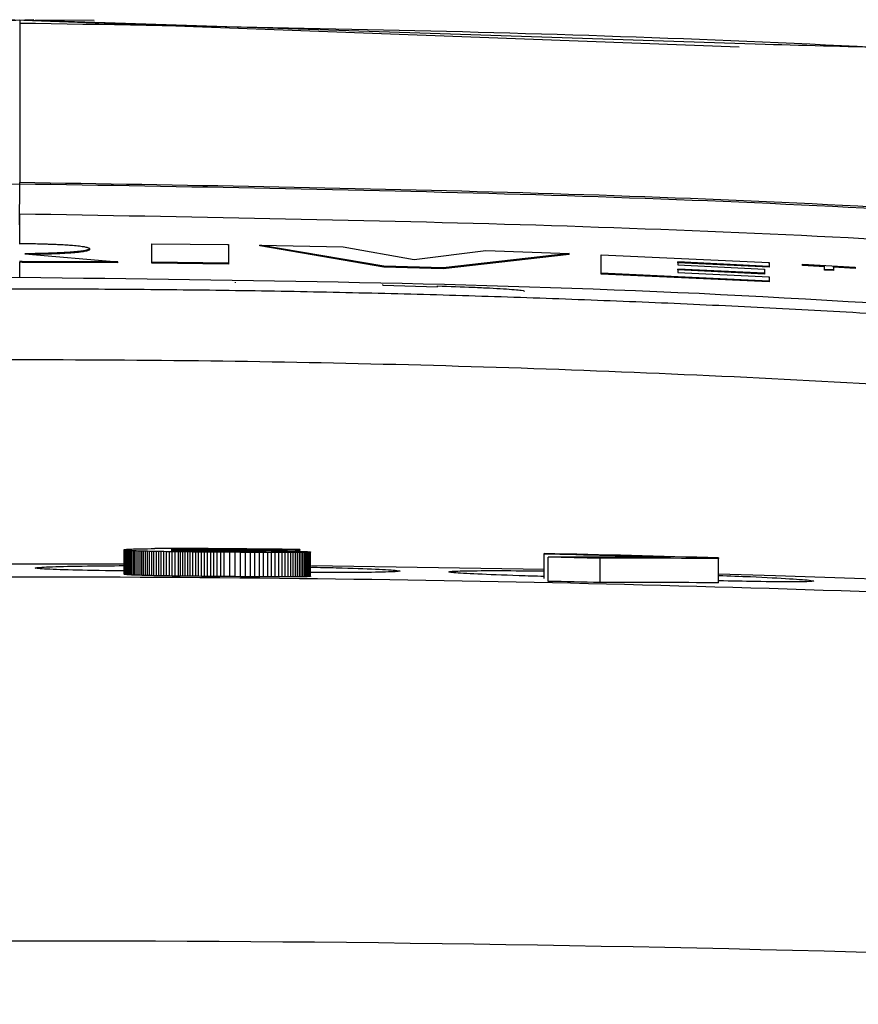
# Model space of a CAD drawing. Header units: millimetres. Extents: x -0.57 to 0.95, y -0.4 to 0.71.
# Tile 24 of 256: x 0.1638 to 0.1742, y -0.1624 to -0.1502. Entities that reach past the tile are written whole.
import ezdxf

# ---------------------------------------------------------------- set-up
doc = ezdxf.new("R2010")
doc.units = ezdxf.units.MM
doc.layers.add('FORMAT', color=7, linetype='Continuous')

msp = doc.modelspace()

# ---------------------------------------------------------------- linework, layer by layer
at = {"layer": 'FORMAT', "color": 7, "linetype": 'Continuous', "lineweight": 25}
for p, q in [((0.159653, -0.150345), (0.163821, -0.150208)), ((0.163993, -0.150208), (0.161322, -0.150308)), ((0.172704, -0.150547), (0.163648, -0.150208)), ((0.163821, -0.150208), (0.164373, -0.150226)), ((0.164741, -0.150216), (0.164016, -0.150214)), ((0.164373, -0.150226), (0.173028, -0.15051)), ((0.156383, -0.152383), (0.163821, -0.152234)), ((0.16382, -0.152741), (0.163821, -0.152234)), ((0.165452, -0.153203), (0.165452, -0.152975)), ((0.165452, -0.152975), (0.166399, -0.152986)), ((0.164682, -0.153047), (0.164682, -0.153037)), ((0.166399, -0.152986), (0.166399, -0.153215)), ((0.166399, -0.152996), (0.166399, -0.152986)), ((0.166399, -0.152996), (0.166399, -0.153225)), ((0.168317, -0.153253), (0.166784, -0.152992)), ((0.166784, -0.152992), (0.167814, -0.153012)), ((0.166784, -0.153002), (0.166784, -0.152992)), ((0.168317, -0.153263), (0.166784, -0.153002)), ((0.167814, -0.153012), (0.168693, -0.153169)), ((0.168693, -0.153169), (0.169578, -0.15306)), ((0.170608, -0.153096), (0.169051, -0.153273)), ((0.169578, -0.15306), (0.170608, -0.153096)), ((0.170608, -0.153106), (0.170608, -0.153096)), ((0.163851, -0.153196), (0.16382, -0.153193)), ((0.163851, -0.153206), (0.16382, -0.153203)), ((0.165031, -0.1532), (0.163851, -0.153196)), ((0.163851, -0.153206), (0.163851, -0.153196)), ((0.165031, -0.15321), (0.163851, -0.153206)), ((0.163885, -0.153099), (0.165031, -0.1532)), ((0.165031, -0.15321), (0.165031, -0.1532)), ((0.166399, -0.153215), (0.165452, -0.153203)), ((0.165452, -0.153213), (0.165452, -0.153203)), ((0.166399, -0.153225), (0.165452, -0.153213)), ((0.166399, -0.153225), (0.166399, -0.153215)), ((0.170608, -0.153106), (0.169051, -0.153283)), ((0.171003, -0.15334), (0.171003, -0.153112)), ((0.171003, -0.153112), (0.173077, -0.153207)), ((0.17195, -0.1532), (0.17195, -0.153237)), ((0.173077, -0.153254), (0.17195, -0.1532)), ((0.17195, -0.15321), (0.17195, -0.1532)), ((0.17195, -0.15321), (0.17195, -0.153237)), ((0.173077, -0.153265), (0.17195, -0.15321)), ((0.173077, -0.153207), (0.173077, -0.153254)), ((0.173077, -0.153217), (0.173077, -0.153207)), ((0.173077, -0.153217), (0.173077, -0.153265)), ((0.169051, -0.153273), (0.168317, -0.153253)), ((0.168317, -0.153263), (0.168317, -0.153253)), ((0.169051, -0.153283), (0.168317, -0.153263)), ((0.169051, -0.153283), (0.169051, -0.153273)), ((0.173077, -0.153435), (0.171003, -0.15334)), ((0.171003, -0.15335), (0.171003, -0.15334)), ((0.17195, -0.153237), (0.173019, -0.153289)), ((0.173019, -0.153339), (0.17195, -0.153288)), ((0.17195, -0.153288), (0.17195, -0.153328)), ((0.17195, -0.153298), (0.17195, -0.153288)), ((0.17195, -0.153298), (0.17195, -0.153328)), ((0.173019, -0.153349), (0.17195, -0.153298)), ((0.17195, -0.153328), (0.173077, -0.153382)), ((0.173019, -0.153289), (0.173019, -0.153339)), ((0.173019, -0.153299), (0.173019, -0.153289)), ((0.173019, -0.153299), (0.173019, -0.153349)), ((0.173019, -0.153349), (0.173019, -0.153339)), ((0.173077, -0.153265), (0.173077, -0.153254)), ((0.173489, -0.153235), (0.173489, -0.153228)), ((0.173489, -0.153228), (0.17414, -0.153264)), ((0.173758, -0.15325), (0.173489, -0.153235)), ((0.173489, -0.153245), (0.173489, -0.153235)), ((0.173758, -0.15326), (0.173489, -0.153245)), ((0.173758, -0.153291), (0.173758, -0.15325)), ((0.173872, -0.153297), (0.173758, -0.153291)), ((0.173758, -0.153301), (0.173758, -0.153291)), ((0.173872, -0.153307), (0.173758, -0.153301)), ((0.17414, -0.153271), (0.173872, -0.153256)), ((0.173872, -0.153256), (0.173872, -0.153297)), ((0.173872, -0.153266), (0.173872, -0.153256)), ((0.173872, -0.153266), (0.173872, -0.153307)), ((0.17414, -0.153281), (0.173872, -0.153266)), ((0.173872, -0.153307), (0.173872, -0.153297)), ((0.17414, -0.153264), (0.17414, -0.153271)), ((0.17414, -0.153275), (0.17414, -0.153264)), ((0.17414, -0.153281), (0.17414, -0.153271)), ((0.17414, -0.153275), (0.17414, -0.153281)), ((0.166486, -0.153459), (0.166486, -0.153449)), ((0.173077, -0.153445), (0.171003, -0.15335)), ((0.173077, -0.153382), (0.173077, -0.153435)), ((0.173077, -0.153392), (0.173077, -0.153382)), ((0.173077, -0.153392), (0.173077, -0.153445)), ((0.173077, -0.153445), (0.173077, -0.153435)), ((0.168306, -0.153488), (0.168306, -0.153478)), ((0.168306, -0.153488), (0.168979, -0.153506)), ((0.168979, -0.153506), (0.168979, -0.153496)), ((0.165144, -0.156748), (0.165156, -0.156747)), ((0.165156, -0.156747), (0.165171, -0.156746)), ((0.165171, -0.156746), (0.165187, -0.156746)), ((0.165187, -0.156746), (0.165205, -0.156745)), ((0.165205, -0.156745), (0.165226, -0.156744)), ((0.165226, -0.156744), (0.165248, -0.156743)), ((0.165248, -0.156743), (0.165272, -0.156743)), ((0.165272, -0.156743), (0.165298, -0.156742)), ((0.165298, -0.156742), (0.165326, -0.156742)), ((0.165326, -0.156742), (0.165356, -0.156741)), ((0.165356, -0.156741), (0.165397, -0.156741)), ((0.165397, -0.156741), (0.165442, -0.15674)), ((0.165442, -0.15674), (0.16549, -0.15674)), ((0.165541, -0.156739), (0.16549, -0.15674)), ((0.165595, -0.156739), (0.165541, -0.156739)), ((0.165653, -0.156739), (0.165595, -0.156739)), ((0.165713, -0.156739), (0.165653, -0.156739)), ((0.165778, -0.156739), (0.165713, -0.156739)), ((0.165845, -0.156739), (0.165778, -0.156739)), ((0.165856, -0.156747), (0.165838, -0.156748)), ((0.165915, -0.156739), (0.165845, -0.156739)), ((0.165876, -0.156747), (0.165856, -0.156747)), ((0.165896, -0.156747), (0.165876, -0.156747)), ((0.165876, -0.156756), (0.165876, -0.156747)), ((0.165913, -0.156747), (0.165896, -0.156747)), ((0.165896, -0.156756), (0.165896, -0.156747)), ((0.165933, -0.156747), (0.165913, -0.156747)), ((0.165913, -0.156756), (0.165913, -0.156747)), ((0.165989, -0.156739), (0.165915, -0.156739)), ((0.165954, -0.156747), (0.165933, -0.156747)), ((0.165933, -0.156757), (0.165933, -0.156747)), ((0.165977, -0.156747), (0.165954, -0.156747)), ((0.165954, -0.156757), (0.165954, -0.156747)), ((0.166002, -0.156747), (0.165977, -0.156747)), ((0.165977, -0.156757), (0.165977, -0.156747)), ((0.166066, -0.15674), (0.165989, -0.156739)), ((0.166029, -0.156747), (0.166002, -0.156747)), ((0.166002, -0.156757), (0.166002, -0.156747)), ((0.166057, -0.156747), (0.166029, -0.156747)), ((0.166029, -0.156757), (0.166029, -0.156747)), ((0.166087, -0.156747), (0.166057, -0.156747)), ((0.166057, -0.156757), (0.166057, -0.156747)), ((0.166147, -0.15674), (0.166066, -0.15674)), ((0.166119, -0.156747), (0.166087, -0.156747)), ((0.166087, -0.156758), (0.166087, -0.156747)), ((0.166153, -0.156747), (0.166119, -0.156747)), ((0.166119, -0.156758), (0.166119, -0.156747)), ((0.16623, -0.156741), (0.166147, -0.15674)), ((0.166188, -0.156748), (0.166153, -0.156747)), ((0.166153, -0.156758), (0.166153, -0.156747)), ((0.166317, -0.156741), (0.16623, -0.156741)), ((0.166407, -0.156742), (0.166317, -0.156741)), ((0.165109, -0.156754), (0.16511, -0.156753)), ((0.16511, -0.156755), (0.165109, -0.156754)), ((0.165109, -0.157054), (0.165109, -0.156754)), ((0.16511, -0.156753), (0.165113, -0.156752)), ((0.165112, -0.156757), (0.16511, -0.156755)), ((0.16511, -0.157055), (0.16511, -0.156755)), ((0.165116, -0.156758), (0.165112, -0.156757)), ((0.165112, -0.157057), (0.165112, -0.156757)), ((0.165113, -0.156752), (0.165118, -0.156751)), ((0.165122, -0.156759), (0.165116, -0.156758)), ((0.165116, -0.157058), (0.165116, -0.156758)), ((0.165118, -0.156751), (0.165125, -0.15675)), ((0.165128, -0.15676), (0.165122, -0.156759)), ((0.165122, -0.157059), (0.165122, -0.156759)), ((0.165125, -0.15675), (0.165133, -0.156749)), ((0.165137, -0.156761), (0.165128, -0.15676)), ((0.165128, -0.15706), (0.165128, -0.15676)), ((0.165133, -0.156749), (0.165144, -0.156748)), ((0.165147, -0.156762), (0.165137, -0.156761)), ((0.165137, -0.157061), (0.165137, -0.156761)), ((0.165159, -0.156763), (0.165147, -0.156762)), ((0.165147, -0.157062), (0.165147, -0.156762)), ((0.165172, -0.156764), (0.165159, -0.156763)), ((0.165159, -0.157063), (0.165159, -0.156763)), ((0.165186, -0.156765), (0.165172, -0.156764)), ((0.165172, -0.157064), (0.165172, -0.156764)), ((0.165202, -0.156766), (0.165186, -0.156765)), ((0.165186, -0.157065), (0.165186, -0.156765)), ((0.16522, -0.156767), (0.165202, -0.156766)), ((0.165202, -0.157066), (0.165202, -0.156766)), ((0.165239, -0.156768), (0.16522, -0.156767)), ((0.16522, -0.157067), (0.16522, -0.156767)), ((0.16526, -0.156769), (0.165239, -0.156768)), ((0.165239, -0.157068), (0.165239, -0.156768)), ((0.165283, -0.15677), (0.16526, -0.156769)), ((0.16526, -0.157069), (0.16526, -0.156769)), ((0.165307, -0.15677), (0.165283, -0.15677)), ((0.165283, -0.15707), (0.165283, -0.15677)), ((0.165328, -0.156771), (0.165307, -0.15677)), ((0.165307, -0.15707), (0.165307, -0.15677)), ((0.16535, -0.156772), (0.165328, -0.156771)), ((0.165328, -0.157071), (0.165328, -0.156771)), ((0.165374, -0.156772), (0.16535, -0.156772)), ((0.16535, -0.157072), (0.16535, -0.156772)), ((0.165398, -0.156773), (0.165374, -0.156772)), ((0.165374, -0.157072), (0.165374, -0.156772)), ((0.165424, -0.156774), (0.165398, -0.156773)), ((0.165398, -0.157073), (0.165398, -0.156773)), ((0.165451, -0.156774), (0.165424, -0.156774)), ((0.165424, -0.157074), (0.165424, -0.156774)), ((0.165479, -0.156775), (0.165451, -0.156774)), ((0.165451, -0.157074), (0.165451, -0.156774)), ((0.165508, -0.156775), (0.165479, -0.156775)), ((0.165479, -0.157075), (0.165479, -0.156775)), ((0.165538, -0.156776), (0.165508, -0.156775)), ((0.165508, -0.157075), (0.165508, -0.156775)), ((0.165569, -0.156776), (0.165538, -0.156776)), ((0.165538, -0.157076), (0.165538, -0.156776)), ((0.165601, -0.156777), (0.165569, -0.156776)), ((0.165569, -0.157076), (0.165569, -0.156776)), ((0.165635, -0.156778), (0.165601, -0.156777)), ((0.165601, -0.157077), (0.165601, -0.156777)), ((0.165669, -0.156778), (0.165635, -0.156778)), ((0.165635, -0.157078), (0.165635, -0.156778)), ((0.165705, -0.156779), (0.165669, -0.156778)), ((0.165669, -0.157078), (0.165669, -0.156778)), ((0.165697, -0.156754), (0.165691, -0.156755)), ((0.165691, -0.156762), (0.166542, -0.156769)), ((0.165692, -0.156763), (0.165691, -0.156762)), ((0.165693, -0.156763), (0.165692, -0.156763)), ((0.165695, -0.156764), (0.165693, -0.156763)), ((0.165697, -0.156764), (0.165695, -0.156764)), ((0.165703, -0.156753), (0.165697, -0.156754)), ((0.165697, -0.156755), (0.165697, -0.156754)), ((0.165701, -0.156765), (0.165697, -0.156764)), ((0.165705, -0.156765), (0.165701, -0.156765)), ((0.16571, -0.156753), (0.165703, -0.156753)), ((0.165703, -0.156755), (0.165703, -0.156753)), ((0.16571, -0.156766), (0.165705, -0.156765)), ((0.165742, -0.156779), (0.165705, -0.156779)), ((0.165705, -0.157079), (0.165705, -0.156779)), ((0.165719, -0.156752), (0.16571, -0.156753)), ((0.165716, -0.156766), (0.16571, -0.156766)), ((0.165722, -0.156767), (0.165716, -0.156766)), ((0.165728, -0.156751), (0.165719, -0.156752)), ((0.16573, -0.156767), (0.165722, -0.156767)), ((0.165738, -0.156751), (0.165728, -0.156751)), ((0.165738, -0.156768), (0.16573, -0.156767)), ((0.165749, -0.15675), (0.165738, -0.156751)), ((0.165747, -0.156768), (0.165738, -0.156768)), ((0.16578, -0.15678), (0.165742, -0.156779)), ((0.165742, -0.157079), (0.165742, -0.156779)), ((0.165756, -0.156769), (0.165747, -0.156768)), ((0.165762, -0.15675), (0.165749, -0.15675)), ((0.165767, -0.156769), (0.165756, -0.156769)), ((0.165775, -0.156749), (0.165762, -0.15675)), ((0.165778, -0.15677), (0.165767, -0.156769)), ((0.165789, -0.156749), (0.165775, -0.156749)), ((0.16579, -0.15677), (0.165778, -0.15677)), ((0.165807, -0.15678), (0.16578, -0.15678)), ((0.16578, -0.15708), (0.16578, -0.15678)), ((0.165804, -0.156748), (0.165789, -0.156749)), ((0.165811, -0.156771), (0.16579, -0.15677)), ((0.165821, -0.156748), (0.165804, -0.156748)), ((0.165835, -0.15678), (0.165807, -0.15678)), ((0.165807, -0.15708), (0.165807, -0.15678)), ((0.165834, -0.156771), (0.165811, -0.156771)), ((0.165838, -0.156748), (0.165821, -0.156748)), ((0.165858, -0.156772), (0.165834, -0.156771)), ((0.165865, -0.156781), (0.165835, -0.15678)), ((0.165835, -0.15708), (0.165835, -0.15678)), ((0.165885, -0.156772), (0.165858, -0.156772)), ((0.165896, -0.156781), (0.165865, -0.156781)), ((0.165865, -0.157081), (0.165865, -0.156781)), ((0.165913, -0.156773), (0.165885, -0.156772)), ((0.165927, -0.156781), (0.165896, -0.156781)), ((0.165896, -0.157081), (0.165896, -0.156781)), ((0.165944, -0.156773), (0.165913, -0.156773)), ((0.16596, -0.156782), (0.165927, -0.156781)), ((0.165927, -0.157081), (0.165927, -0.156781)), ((0.165976, -0.156774), (0.165944, -0.156773)), ((0.165994, -0.156782), (0.16596, -0.156782)), ((0.16596, -0.157082), (0.16596, -0.156782)), ((0.16601, -0.156774), (0.165976, -0.156774)), ((0.166029, -0.156782), (0.165994, -0.156782)), ((0.165994, -0.157082), (0.165994, -0.156782)), ((0.166047, -0.156775), (0.16601, -0.156774)), ((0.166065, -0.156783), (0.166029, -0.156782)), ((0.166029, -0.157082), (0.166029, -0.156782)), ((0.166085, -0.156775), (0.166047, -0.156775)), ((0.166102, -0.156783), (0.166065, -0.156783)), ((0.166065, -0.157083), (0.166065, -0.156783)), ((0.166125, -0.156776), (0.166085, -0.156775)), ((0.16614, -0.156783), (0.166102, -0.156783)), ((0.166102, -0.157083), (0.166102, -0.156783)), ((0.166167, -0.156776), (0.166125, -0.156776)), ((0.16618, -0.156784), (0.16614, -0.156783)), ((0.16614, -0.157083), (0.16614, -0.156783)), ((0.166211, -0.156777), (0.166167, -0.156776)), ((0.16622, -0.156784), (0.16618, -0.156784)), ((0.16618, -0.157084), (0.16618, -0.156784)), ((0.166226, -0.156748), (0.166188, -0.156748)), ((0.166188, -0.156758), (0.166188, -0.156748)), ((0.166257, -0.156777), (0.166211, -0.156777)), ((0.166261, -0.156784), (0.16622, -0.156784)), ((0.16622, -0.157084), (0.16622, -0.156784)), ((0.166265, -0.156748), (0.166226, -0.156748)), ((0.166226, -0.156759), (0.166226, -0.156748)), ((0.166305, -0.156778), (0.166257, -0.156777)), ((0.166304, -0.156785), (0.166261, -0.156784)), ((0.166261, -0.157084), (0.166261, -0.156784)), ((0.166306, -0.156748), (0.166265, -0.156748)), ((0.166265, -0.156759), (0.166265, -0.156748)), ((0.166347, -0.156785), (0.166304, -0.156785)), ((0.166304, -0.157085), (0.166304, -0.156785)), ((0.166355, -0.156778), (0.166305, -0.156778)), ((0.166349, -0.156749), (0.166306, -0.156748)), ((0.166306, -0.156759), (0.166306, -0.156748)), ((0.166416, -0.156786), (0.166347, -0.156785)), ((0.166347, -0.157085), (0.166347, -0.156785)), ((0.166393, -0.156749), (0.166349, -0.156749)), ((0.166349, -0.15676), (0.166349, -0.156749)), ((0.166387, -0.156778), (0.166355, -0.156778)), ((0.166419, -0.156779), (0.166387, -0.156778)), ((0.166393, -0.15676), (0.166393, -0.156749)), ((0.166483, -0.156786), (0.166416, -0.156786)), ((0.166416, -0.157086), (0.166416, -0.156786)), ((0.16645, -0.156779), (0.166419, -0.156779)), ((0.166479, -0.156779), (0.16645, -0.156779)), ((0.166507, -0.156779), (0.166479, -0.156779)), ((0.166547, -0.156787), (0.166483, -0.156786)), ((0.166483, -0.157086), (0.166483, -0.156786)), ((0.166534, -0.156779), (0.166507, -0.156779)), ((0.16656, -0.15678), (0.166534, -0.156779)), ((0.166542, -0.156769), (0.166561, -0.156769)), ((0.166609, -0.156787), (0.166547, -0.156787)), ((0.166547, -0.157087), (0.166547, -0.156787)), ((0.166585, -0.15678), (0.16656, -0.15678)), ((0.166561, -0.156769), (0.16658, -0.156769)), ((0.16662, -0.156762), (0.16657, -0.156762)), ((0.16658, -0.156769), (0.166598, -0.156769)), ((0.166609, -0.15678), (0.166585, -0.15678)), ((0.166598, -0.156769), (0.166616, -0.156769)), ((0.166631, -0.15678), (0.166609, -0.15678)), ((0.166669, -0.156788), (0.166609, -0.156787)), ((0.166609, -0.157087), (0.166609, -0.156787)), ((0.166616, -0.156769), (0.166633, -0.15677)), ((0.16662, -0.156762), (0.166668, -0.156763)), ((0.166652, -0.15678), (0.166631, -0.15678)), ((0.166633, -0.15677), (0.16665, -0.15677)), ((0.16665, -0.15677), (0.166666, -0.15677)), ((0.166672, -0.15678), (0.166652, -0.15678)), ((0.166666, -0.15677), (0.166682, -0.15677)), ((0.166668, -0.156763), (0.166715, -0.156763)), ((0.166726, -0.156788), (0.166669, -0.156788)), ((0.166669, -0.157088), (0.166669, -0.156788)), ((0.166691, -0.15678), (0.166672, -0.15678)), ((0.166682, -0.15677), (0.166697, -0.156771)), ((0.166709, -0.15678), (0.166691, -0.15678)), ((0.166697, -0.156771), (0.166711, -0.156771)), ((0.166725, -0.15678), (0.166709, -0.15678)), ((0.166711, -0.156771), (0.166725, -0.156771)), ((0.166715, -0.156763), (0.16676, -0.156764)), ((0.166725, -0.156771), (0.166738, -0.156771)), ((0.166741, -0.15678), (0.166725, -0.15678)), ((0.166781, -0.156788), (0.166726, -0.156788)), ((0.166726, -0.157088), (0.166726, -0.156788)), ((0.166738, -0.156771), (0.166751, -0.156772)), ((0.166755, -0.15678), (0.166741, -0.15678)), ((0.166751, -0.156772), (0.166763, -0.156772)), ((0.166768, -0.15678), (0.166755, -0.15678)), ((0.16676, -0.156764), (0.166804, -0.156764)), ((0.166763, -0.156772), (0.166774, -0.156772)), ((0.166781, -0.15678), (0.166768, -0.15678)), ((0.166774, -0.156772), (0.166785, -0.156773)), ((0.166792, -0.15678), (0.166781, -0.15678)), ((0.166833, -0.156789), (0.166781, -0.156788)), ((0.166781, -0.157088), (0.166781, -0.156788)), ((0.166785, -0.156773), (0.166794, -0.156773)), ((0.166803, -0.15678), (0.166792, -0.15678)), ((0.166794, -0.156773), (0.166802, -0.156773)), ((0.166802, -0.156773), (0.16681, -0.156773)), ((0.166813, -0.156779), (0.166803, -0.15678)), ((0.166804, -0.156764), (0.166846, -0.156765)), ((0.16681, -0.156773), (0.166817, -0.156774)), ((0.166821, -0.156779), (0.166813, -0.156779)), ((0.166817, -0.156774), (0.166824, -0.156774)), ((0.166829, -0.156779), (0.166821, -0.156779)), ((0.166824, -0.156774), (0.16683, -0.156774)), ((0.166836, -0.156779), (0.166829, -0.156779)), ((0.16683, -0.156774), (0.166835, -0.156774)), ((0.166884, -0.156789), (0.166833, -0.156789)), ((0.166833, -0.157089), (0.166833, -0.156789)), ((0.166835, -0.156774), (0.16684, -0.156775)), ((0.166842, -0.156779), (0.166836, -0.156779)), ((0.16684, -0.156775), (0.166845, -0.156775)), ((0.166847, -0.156778), (0.166842, -0.156779)), ((0.166845, -0.156775), (0.166849, -0.156775)), ((0.166846, -0.156765), (0.166887, -0.156765)), ((0.166852, -0.156778), (0.166847, -0.156778)), ((0.166849, -0.156775), (0.166852, -0.156775)), ((0.166852, -0.156775), (0.166854, -0.156776)), ((0.166855, -0.156778), (0.166852, -0.156778)), ((0.166854, -0.156776), (0.166856, -0.156776)), ((0.166857, -0.156777), (0.166855, -0.156778)), ((0.166856, -0.156776), (0.166858, -0.156776)), ((0.166858, -0.156777), (0.166857, -0.156777)), ((0.166858, -0.156776), (0.166859, -0.156777)), ((0.166859, -0.156777), (0.166858, -0.156777)), ((0.166859, -0.156777), (0.166859, -0.156777)), ((0.166931, -0.156789), (0.166884, -0.156789)), ((0.166884, -0.157089), (0.166884, -0.156789)), ((0.166887, -0.156765), (0.166926, -0.156766)), ((0.166926, -0.156766), (0.166963, -0.156766)), ((0.166977, -0.156789), (0.166931, -0.156789)), ((0.166931, -0.157089), (0.166931, -0.156789)), ((0.166963, -0.156766), (0.167, -0.156767)), ((0.16702, -0.156789), (0.166977, -0.156789)), ((0.166977, -0.157089), (0.166977, -0.156789)), ((0.167, -0.156767), (0.167034, -0.156768)), ((0.167061, -0.15679), (0.16702, -0.156789)), ((0.16702, -0.157089), (0.16702, -0.156789)), ((0.167034, -0.156768), (0.167067, -0.156768)), ((0.167099, -0.15679), (0.167061, -0.15679)), ((0.167061, -0.15709), (0.167061, -0.15679)), ((0.167067, -0.156768), (0.167098, -0.156769)), ((0.167098, -0.156769), (0.167128, -0.156769)), ((0.167136, -0.15679), (0.167099, -0.15679)), ((0.167099, -0.15709), (0.167099, -0.15679)), ((0.167128, -0.156769), (0.167157, -0.15677)), ((0.167169, -0.15679), (0.167136, -0.15679)), ((0.167136, -0.15709), (0.167136, -0.15679)), ((0.167157, -0.15677), (0.167184, -0.156771)), ((0.167199, -0.156789), (0.167169, -0.15679)), ((0.167169, -0.15709), (0.167169, -0.15679)), ((0.167184, -0.156771), (0.167211, -0.156771)), ((0.167226, -0.156789), (0.167199, -0.156789)), ((0.167199, -0.157089), (0.167199, -0.156789)), ((0.167211, -0.156771), (0.167237, -0.156772)), ((0.167252, -0.156789), (0.167226, -0.156789)), ((0.167226, -0.157089), (0.167226, -0.156789)), ((0.167237, -0.156772), (0.167261, -0.156773)), ((0.167276, -0.156789), (0.167252, -0.156789)), ((0.167252, -0.157089), (0.167252, -0.156789)), ((0.167261, -0.156773), (0.167284, -0.156773)), ((0.167298, -0.156789), (0.167276, -0.156789)), ((0.167276, -0.157089), (0.167276, -0.156789)), ((0.167279, -0.156751), (0.167279, -0.156758)), ((0.167279, -0.156773), (0.167279, -0.156758)), ((0.167284, -0.156773), (0.167304, -0.156774)), ((0.167318, -0.156788), (0.167298, -0.156789)), ((0.167298, -0.157089), (0.167298, -0.156789)), ((0.167304, -0.156774), (0.167323, -0.156775)), ((0.167336, -0.156788), (0.167318, -0.156788)), ((0.167318, -0.157088), (0.167318, -0.156788)), ((0.167323, -0.156775), (0.16734, -0.156776)), ((0.167352, -0.156787), (0.167336, -0.156788)), ((0.167336, -0.157088), (0.167336, -0.156788)), ((0.16734, -0.156776), (0.167355, -0.156776)), ((0.167366, -0.156787), (0.167352, -0.156787)), ((0.167352, -0.157087), (0.167352, -0.156787)), ((0.167355, -0.156776), (0.167369, -0.156777)), ((0.167379, -0.156786), (0.167366, -0.156787)), ((0.167366, -0.157087), (0.167366, -0.156787)), ((0.167369, -0.156777), (0.16738, -0.156778)), ((0.167389, -0.156786), (0.167379, -0.156786)), ((0.167379, -0.157086), (0.167379, -0.156786)), ((0.16738, -0.156778), (0.16739, -0.156778)), ((0.167398, -0.156785), (0.167389, -0.156786)), ((0.167389, -0.157086), (0.167389, -0.156786)), ((0.16739, -0.156778), (0.167398, -0.156779)), ((0.167398, -0.156779), (0.167405, -0.15678)), ((0.167404, -0.156785), (0.167398, -0.156785)), ((0.167398, -0.157085), (0.167398, -0.156785)), ((0.167409, -0.156784), (0.167404, -0.156785)), ((0.167404, -0.157085), (0.167404, -0.156785)), ((0.167405, -0.15678), (0.167409, -0.156781)), ((0.167409, -0.156781), (0.167412, -0.156781)), ((0.167412, -0.156783), (0.167409, -0.156784)), ((0.167409, -0.157084), (0.167409, -0.156784)), ((0.167412, -0.156781), (0.167413, -0.156782)), ((0.167413, -0.156782), (0.167412, -0.156783)), ((0.167412, -0.157083), (0.167412, -0.156783)), ((0.167413, -0.157082), (0.167413, -0.156782)), ((0.170296, -0.156808), (0.170296, -0.156801)), ((0.170296, -0.157101), (0.170296, -0.156801)), ((0.170296, -0.157108), (0.170296, -0.156808)), ((0.170345, -0.157145), (0.170345, -0.156845)), ((0.170987, -0.157159), (0.170987, -0.156859)), ((0.172451, -0.156855), (0.172451, -0.156862)), ((0.172451, -0.157162), (0.172451, -0.156862)), ((0.165109, -0.156933), (0.162112, -0.156935)), ((0.170296, -0.157), (0.167426, -0.156952)), ((0.16511, -0.157055), (0.165109, -0.157054)), ((0.165112, -0.157057), (0.16511, -0.157055)), ((0.165116, -0.157058), (0.165112, -0.157057)), ((0.165122, -0.157059), (0.165116, -0.157058)), ((0.165128, -0.15706), (0.165122, -0.157059)), ((0.165137, -0.157061), (0.165128, -0.15706)), ((0.165147, -0.157062), (0.165137, -0.157061)), ((0.165159, -0.157063), (0.165147, -0.157062)), ((0.165172, -0.157064), (0.165159, -0.157063)), ((0.165186, -0.157065), (0.165172, -0.157064)), ((0.165202, -0.157066), (0.165186, -0.157065)), ((0.16522, -0.157067), (0.165202, -0.157066)), ((0.165239, -0.157068), (0.16522, -0.157067)), ((0.16526, -0.157069), (0.165239, -0.157068)), ((0.165283, -0.15707), (0.16526, -0.157069)), ((0.165307, -0.15707), (0.165283, -0.15707)), ((0.165328, -0.157071), (0.165307, -0.15707)), ((0.16535, -0.157072), (0.165328, -0.157071)), ((0.165374, -0.157072), (0.16535, -0.157072)), ((0.165398, -0.157073), (0.165374, -0.157072)), ((0.165424, -0.157074), (0.165398, -0.157073)), ((0.165451, -0.157074), (0.165424, -0.157074)), ((0.165479, -0.157075), (0.165451, -0.157074)), ((0.165508, -0.157075), (0.165479, -0.157075)), ((0.165538, -0.157076), (0.165508, -0.157075)), ((0.165569, -0.157076), (0.165538, -0.157076)), ((0.165601, -0.157077), (0.165569, -0.157076)), ((0.165635, -0.157078), (0.165601, -0.157077)), ((0.165669, -0.157078), (0.165635, -0.157078)), ((0.165705, -0.157079), (0.165669, -0.157078)), ((0.165742, -0.157079), (0.165705, -0.157079)), ((0.16578, -0.15708), (0.165742, -0.157079)), ((0.165807, -0.15708), (0.16578, -0.15708)), ((0.165835, -0.15708), (0.165807, -0.15708)), ((0.165865, -0.157081), (0.165835, -0.15708)), ((0.165896, -0.157081), (0.165865, -0.157081)), ((0.165927, -0.157081), (0.165896, -0.157081)), ((0.16596, -0.157082), (0.165927, -0.157081)), ((0.165994, -0.157082), (0.16596, -0.157082)), ((0.166029, -0.157082), (0.165994, -0.157082)), ((0.166065, -0.157083), (0.166029, -0.157082)), ((0.166102, -0.157083), (0.166065, -0.157083)), ((0.16614, -0.157083), (0.166102, -0.157083)), ((0.16618, -0.157084), (0.16614, -0.157083)), ((0.16622, -0.157084), (0.16618, -0.157084)), ((0.166261, -0.157084), (0.16622, -0.157084)), ((0.166304, -0.157085), (0.166261, -0.157084)), ((0.166347, -0.157085), (0.166304, -0.157085)), ((0.166416, -0.157086), (0.166347, -0.157085)), ((0.166483, -0.157086), (0.166416, -0.157086)), ((0.166547, -0.157087), (0.166483, -0.157086)), ((0.166609, -0.157087), (0.166547, -0.157087)), ((0.166669, -0.157088), (0.166609, -0.157087)), ((0.166726, -0.157088), (0.166669, -0.157088)), ((0.166781, -0.157088), (0.166726, -0.157088)), ((0.166833, -0.157089), (0.166781, -0.157088)), ((0.166884, -0.157089), (0.166833, -0.157089)), ((0.166931, -0.157089), (0.166884, -0.157089)), ((0.166977, -0.157089), (0.166931, -0.157089)), ((0.16702, -0.157089), (0.166977, -0.157089)), ((0.167061, -0.15709), (0.16702, -0.157089)), ((0.167099, -0.15709), (0.167061, -0.15709)), ((0.167136, -0.15709), (0.167099, -0.15709)), ((0.167169, -0.15709), (0.167136, -0.15709)), ((0.167199, -0.157089), (0.167169, -0.15709)), ((0.167226, -0.157089), (0.167199, -0.157089)), ((0.167252, -0.157089), (0.167226, -0.157089)), ((0.167276, -0.157089), (0.167252, -0.157089)), ((0.167298, -0.157089), (0.167276, -0.157089)), ((0.167318, -0.157088), (0.167298, -0.157089)), ((0.167336, -0.157088), (0.167318, -0.157088)), ((0.167352, -0.157087), (0.167336, -0.157088)), ((0.167366, -0.157087), (0.167352, -0.157087)), ((0.167379, -0.157086), (0.167366, -0.157087)), ((0.167389, -0.157086), (0.167379, -0.157086)), ((0.167398, -0.157085), (0.167389, -0.157086)), ((0.167404, -0.157085), (0.167398, -0.157085)), ((0.167409, -0.157084), (0.167404, -0.157085)), ((0.167412, -0.157083), (0.167409, -0.157084)), ((0.167413, -0.157082), (0.167412, -0.157083)), ((0.170296, -0.157108), (0.170296, -0.157101))]:
    msp.add_line(p, q, dxfattribs=at)
at = {"layer": 'FORMAT', "color": 7, "linetype": 'Continuous', "lineweight": 25, "flags": 128}
msp.add_lwpolyline([(0.175348, -0.157152), (0.173154, -0.157075), (0.172451, -0.157054)], dxfattribs=at)
at = {"layer": 'FORMAT', "color": 7, "linetype": 'Continuous', "lineweight": 25}
for centre, radius, start, end in [((0.163821, -0.457077), 0.3003457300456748, 89.340259, 89.506501), ((0.163821, -0.457095), 0.3003457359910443, 89.475539, 89.643113), ((0.163821, -0.457084), 0.3003457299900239, 89.340259, 89.509191), ((0.163821, -0.457077), 0.3003456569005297, 88.353328, 88.764637), ((0.163821, -0.457084), 0.3003456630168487, 88.46642, 88.764637), ((0.163821, -0.45712), 0.3003456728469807, 88.632707, 88.755211), ((0.163821, -0.457119), 0.3000456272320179, 88.631339, 88.753966)]:
    msp.add_arc(centre, radius, start, end, dxfattribs=at)
for centre, major_axis, ratio, start_param, end_param in [((0.163821, -0.457182), (0.2142738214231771, 0.215429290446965), 0.97664, 0.7677573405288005, 0.7727984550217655), ((0.163821, -0.457203), (0.2142936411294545, 0.215580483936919), 0.975861, 0.7658774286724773, 0.7707542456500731), ((0.163821, -0.457203), (0.2140795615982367, 0.215365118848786), 0.975861, 0.7658486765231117, 0.7707303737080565)]:
    msp.add_ellipse(centre, major_axis=major_axis, ratio=ratio, start_param=start_param, end_param=end_param, dxfattribs=at)
for points, knots in [([(0.1638204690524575, -0.1502530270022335), (0.163820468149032, -0.1505751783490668), (0.1638204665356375, -0.1511504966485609), (0.1638204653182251, -0.1518901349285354), (0.1638204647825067, -0.1522156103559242)], [0, 0, 0, 0, 0.5599532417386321, 1, 1, 1, 1]), ([(0.1638205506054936, -0.1502076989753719), (0.1638205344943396, -0.1502096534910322), (0.1638205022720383, -0.1502135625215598), (0.1638204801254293, -0.1502398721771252), (0.163820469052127, -0.1502530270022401)], [0, 0, 0, 0, 0.5000001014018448, 1, 1, 1, 1]), ([(0.1887355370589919, -0.151921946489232), (0.1845967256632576, -0.1514332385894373), (0.1763199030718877, -0.1504559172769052), (0.1679866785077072, -0.1503206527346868), (0.163820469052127, -0.1502530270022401)], [0, 0, 0, 0, 0.5000483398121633, 1, 1, 1, 1]), ([(0.1730279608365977, -0.1505102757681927), (0.1741218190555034, -0.1505386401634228), (0.1793800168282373, -0.1506749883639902), (0.1846034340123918, -0.1513358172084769), (0.188740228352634, -0.1518591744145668)], [0, 0, 0, 0, 0.2080291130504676, 1, 1, 1, 1]), ([(0.1638204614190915, -0.1522337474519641), (0.1679418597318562, -0.1523026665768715), (0.1761842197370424, -0.1524404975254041), (0.1843716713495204, -0.1534002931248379), (0.1884651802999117, -0.1538801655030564)], [0, 0, 0, 0, 0.500026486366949, 1, 1, 1, 1]), ([(0.1638204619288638, -0.1522337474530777), (0.1638204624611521, -0.1522308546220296), (0.1638204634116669, -0.1522256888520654), (0.1638204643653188, -0.1522216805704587), (0.1638204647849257, -0.1522199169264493)], [0, 0, 0, 0, 0.5599999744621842, 1, 1, 1, 1]), ([(0.1877420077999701, -0.1537670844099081), (0.1837859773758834, -0.1533177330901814), (0.1758372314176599, -0.152414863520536), (0.1678383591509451, -0.1522850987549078), (0.1638204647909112, -0.1522199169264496)], [0, 0, 0, 0, 0.4976923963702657, 0.9999999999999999, 0.9999999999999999, 0.9999999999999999, 0.9999999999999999]), ([(0.1638204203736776, -0.1529801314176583), (0.1638204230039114, -0.1529027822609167), (0.1638204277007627, -0.1527646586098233), (0.1638204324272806, -0.1526565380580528), (0.1638204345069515, -0.1526089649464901)], [0, 0, 0, 0, 0.5599993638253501, 0.9999999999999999, 0.9999999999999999, 0.9999999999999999, 0.9999999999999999]), ([(0.1884648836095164, -0.1542822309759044), (0.1843718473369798, -0.1537955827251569), (0.1761852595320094, -0.1528222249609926), (0.1679422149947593, -0.152680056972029), (0.1638204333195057, -0.1526089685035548)], [0, 0, 0, 0, 0.4999685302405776, 1, 1, 1, 1]), ([(0.1638204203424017, -0.152970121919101), (0.1638698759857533, -0.1529708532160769), (0.1639527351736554, -0.1529720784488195), (0.1640651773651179, -0.1529747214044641), (0.1641436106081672, -0.1529770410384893), (0.1642119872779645, -0.1529794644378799), (0.1642708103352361, -0.1529818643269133), (0.1643446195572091, -0.152985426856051), (0.1644030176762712, -0.1529889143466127), (0.164473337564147, -0.1529939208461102), (0.1645270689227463, -0.1529987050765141), (0.1645765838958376, -0.1530045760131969), (0.164604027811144, -0.1530086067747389), (0.1646292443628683, -0.1530130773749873), (0.1646510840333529, -0.1530180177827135), (0.1646692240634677, -0.1530240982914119), (0.164677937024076, -0.1530292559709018), (0.164681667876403, -0.1530335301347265), (0.1646820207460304, -0.1530357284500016), (0.1646822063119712, -0.1530368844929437)], [0, 0, 0, 0, 0.1008901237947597, 0.1690337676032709, 0.2380815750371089, 0.2727937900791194, 0.3247995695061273, 0.3771255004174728, 0.4573916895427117, 0.4843362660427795, 0.5886628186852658, 0.6422490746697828, 0.6962145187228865, 0.7288716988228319, 0.7945069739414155, 0.86110208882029, 0.928585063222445, 0.9624445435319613, 1, 1, 1, 1]), ([(0.1646822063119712, -0.1530368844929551), (0.1646815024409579, -0.1530389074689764), (0.1646800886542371, -0.1530429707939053), (0.1646682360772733, -0.1530490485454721), (0.1646485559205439, -0.1530550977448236), (0.1646236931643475, -0.1530602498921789), (0.1645924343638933, -0.153065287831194), (0.1645573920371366, -0.1530698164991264), (0.1645116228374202, -0.1530745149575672), (0.1644672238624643, -0.1530782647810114), (0.1644138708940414, -0.1530820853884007), (0.1643548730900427, -0.153085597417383), (0.1642838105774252, -0.153089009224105), (0.1642208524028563, -0.1530914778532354), (0.1641521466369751, -0.1530937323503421), (0.164077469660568, -0.1530957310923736), (0.1639992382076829, -0.153097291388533), (0.1639345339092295, -0.1530982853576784), (0.1639002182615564, -0.1530986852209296), (0.1638848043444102, -0.153098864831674)], [0, 0, 0, 0, 0.0699420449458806, 0.1404847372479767, 0.2119684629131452, 0.2841551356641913, 0.3273719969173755, 0.3999656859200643, 0.4589184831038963, 0.5184548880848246, 0.5616862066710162, 0.6344969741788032, 0.6938924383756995, 0.754023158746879, 0.7933060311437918, 0.8593187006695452, 0.9263675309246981, 0.9669257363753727, 0.9999999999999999, 0.9999999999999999, 0.9999999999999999, 0.9999999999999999]), ([(0.1646822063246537, -0.1530468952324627), (0.1646815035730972, -0.1530489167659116), (0.1646800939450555, -0.1530529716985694), (0.164668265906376, -0.1530590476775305), (0.1646486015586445, -0.1530650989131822), (0.1646217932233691, -0.1530706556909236), (0.1645897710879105, -0.1530756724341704), (0.1645540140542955, -0.1530801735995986), (0.1645117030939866, -0.1530845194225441), (0.1644632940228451, -0.1530886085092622), (0.1644092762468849, -0.153092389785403), (0.1643496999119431, -0.1530958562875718), (0.1642839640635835, -0.1530990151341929), (0.1642156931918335, -0.1531016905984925), (0.164146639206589, -0.1531039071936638), (0.1640774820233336, -0.1531056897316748), (0.1640225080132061, -0.1531068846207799), (0.1639901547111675, -0.1531073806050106), (0.1639825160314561, -0.1531074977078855)], [0, 0, 0, 0, 0.075192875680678, 0.1508271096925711, 0.22797538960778, 0.305711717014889, 0.3676933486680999, 0.4300499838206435, 0.4936793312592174, 0.557792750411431, 0.6197914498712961, 0.682300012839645, 0.7464740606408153, 0.8112405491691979, 0.8675808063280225, 0.924297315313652, 0.982126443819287, 0.9999999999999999, 0.9999999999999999, 0.9999999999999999, 0.9999999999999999]), ([(0.1638204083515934, -0.1533949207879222), (0.1638204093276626, -0.1533579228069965), (0.1638204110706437, -0.1532918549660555), (0.1638204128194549, -0.1532300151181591), (0.1638204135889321, -0.1532028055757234)], [0, 0, 0, 0, 0.5599998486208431, 1, 1, 1, 1]), ([(0.1638204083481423, -0.1533929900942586), (0.1610219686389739, -0.1534268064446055), (0.1554151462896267, -0.1534945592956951), (0.1498265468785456, -0.1539513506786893), (0.1470272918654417, -0.1541801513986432)], [0, 0, 0, 0, 0.4991133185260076, 1, 1, 1, 1]), ([(0.1806135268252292, -0.1541801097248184), (0.177814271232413, -0.1539513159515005), (0.1722256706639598, -0.1534945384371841), (0.1666188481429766, -0.1534267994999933), (0.1638204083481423, -0.1533929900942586)], [0, 0, 0, 0, 0.5008866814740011, 1, 1, 1, 1]), ([(0.1638205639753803, -0.1535349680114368), (0.1633888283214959, -0.1535358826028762), (0.1625271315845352, -0.1535377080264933), (0.1612373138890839, -0.1535520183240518), (0.1599529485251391, -0.1535746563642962), (0.1586740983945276, -0.153606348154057), (0.1574008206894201, -0.1536466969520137), (0.1561331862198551, -0.1536958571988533), (0.1548712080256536, -0.1537529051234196), (0.1540320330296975, -0.1537981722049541), (0.1536133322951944, -0.1538207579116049)], [0, 0, 0, 0, 0.1268249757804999, 0.2531286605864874, 0.3789110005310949, 0.5041719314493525, 0.6289113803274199, 0.7531292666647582, 0.8768255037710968, 1, 1, 1, 1]), ([(0.1740277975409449, -0.1538207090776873), (0.1736090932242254, -0.1537981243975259), (0.1727699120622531, -0.1537528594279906), (0.171507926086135, -0.1536958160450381), (0.1702402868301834, -0.1536466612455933), (0.1689670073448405, -0.1536063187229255), (0.1676881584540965, -0.1535746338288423), (0.166403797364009, -0.1535520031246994), (0.1651139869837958, -0.1535377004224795), (0.1642522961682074, -0.1535358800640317), (0.1638205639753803, -0.1535349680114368)], [0, 0, 0, 0, 0.1231755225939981, 0.2468724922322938, 0.3710908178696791, 0.4958304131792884, 0.6210911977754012, 0.7468730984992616, 0.8731760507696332, 1, 1, 1, 1]), ([(0.1689793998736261, -0.1534963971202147), (0.1691298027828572, -0.1535012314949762), (0.1693559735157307, -0.1535085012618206), (0.1696268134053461, -0.1535209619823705), (0.1698020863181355, -0.1535307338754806), (0.1699355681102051, -0.1535403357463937), (0.1700536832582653, -0.1535521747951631), (0.1700508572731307, -0.1535584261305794), (0.1700489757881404, -0.1535625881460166)], [0, 0, 0, 0, 0.2487859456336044, 0.3741157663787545, 0.4991808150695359, 0.6244042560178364, 0.7499357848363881, 1, 1, 1, 1]), ([(0.1806136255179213, -0.1543082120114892), (0.1801800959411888, -0.1542691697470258), (0.1793105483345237, -0.1541908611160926), (0.1780014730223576, -0.1540848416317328), (0.1766842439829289, -0.1539871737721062), (0.1753588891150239, -0.153898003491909), (0.1744723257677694, -0.1538465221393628), (0.1740277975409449, -0.1538207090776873)], [0, 0, 0, 0, 0.1977304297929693, 0.3965958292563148, 0.5965960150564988, 0.7977308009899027, 1, 1, 1, 1]), ([(0.1969421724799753, -0.1564570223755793), (0.196585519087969, -0.1564104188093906), (0.195861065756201, -0.1563157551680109), (0.1947566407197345, -0.1561821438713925), (0.1936180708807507, -0.1560527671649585), (0.1924452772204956, -0.1559292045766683), (0.1912382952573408, -0.1558120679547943), (0.1898082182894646, -0.1556855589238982), (0.1881378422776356, -0.1555557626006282), (0.1865197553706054, -0.1554512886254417), (0.1851542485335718, -0.1553771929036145), (0.1842300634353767, -0.1553340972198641), (0.1834566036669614, -0.1553019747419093), (0.1829627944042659, -0.1552820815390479), (0.1826395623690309, -0.1552705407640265), (0.1824748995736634, -0.1552640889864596), (0.182352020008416, -0.1552624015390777), (0.1821374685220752, -0.1552537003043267), (0.1818076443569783, -0.1552402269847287), (0.1813481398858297, -0.1552162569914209), (0.1808142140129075, -0.1551809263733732), (0.1803907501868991, -0.1551496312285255), (0.18005276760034, -0.15511922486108), (0.179862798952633, -0.1551023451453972), (0.1796802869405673, -0.1550874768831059), (0.1794542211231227, -0.1550707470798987), (0.1790807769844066, -0.1550403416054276), (0.1785241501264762, -0.1549965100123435), (0.177280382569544, -0.1548990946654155), (0.1754125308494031, -0.1547681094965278), (0.1721278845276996, -0.1545833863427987), (0.1680338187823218, -0.1544359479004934), (0.1631825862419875, -0.1543899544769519), (0.158290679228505, -0.1544707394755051), (0.1546826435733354, -0.1546259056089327), (0.1518938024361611, -0.1547923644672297), (0.1505035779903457, -0.1548880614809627), (0.1492085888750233, -0.1549876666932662), (0.1485406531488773, -0.1550423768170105), (0.1480915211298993, -0.1550788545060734), (0.1478467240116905, -0.1550979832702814), (0.147643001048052, -0.1551140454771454), (0.1474232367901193, -0.155134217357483), (0.1469313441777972, -0.155175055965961), (0.1464211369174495, -0.1552075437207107), (0.1459092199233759, -0.1552341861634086), (0.145580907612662, -0.1552481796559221), (0.1452654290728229, -0.1552620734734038), (0.1448979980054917, -0.1552807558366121), (0.1445156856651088, -0.1552919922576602), (0.1439824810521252, -0.155309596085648), (0.143364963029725, -0.1553366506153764), (0.1426364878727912, -0.1553704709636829), (0.141917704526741, -0.155407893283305), (0.1412090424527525, -0.155448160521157), (0.1405104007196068, -0.1554912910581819), (0.139821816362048, -0.1555371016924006), (0.1391432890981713, -0.1555854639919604), (0.1384748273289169, -0.1556362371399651), (0.1378164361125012, -0.1556892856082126), (0.1371681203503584, -0.1557444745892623), (0.1365298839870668, -0.1558016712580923), (0.1359017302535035, -0.1558607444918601), (0.1352836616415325, -0.155921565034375), (0.134675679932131, -0.1559840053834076), (0.1340777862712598, -0.1560479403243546), (0.133489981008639, -0.1561132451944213), (0.1329122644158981, -0.1561798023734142), (0.1323446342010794, -0.1562474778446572), (0.1317870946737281, -0.1563162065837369), (0.1312396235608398, -0.1563856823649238), (0.1308781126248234, -0.1564333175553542), (0.1306990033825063, -0.1564569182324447)], [0, 0, 0, 0, 0.0179974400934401, 0.0365573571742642, 0.0556811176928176, 0.0753701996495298, 0.0956261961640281, 0.1164508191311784, 0.1473557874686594, 0.1796957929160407, 0.1978974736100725, 0.2161043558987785, 0.2262388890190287, 0.2368502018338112, 0.2408993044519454, 0.242526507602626, 0.2450705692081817, 0.2470264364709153, 0.252842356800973, 0.2604566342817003, 0.2674197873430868, 0.2756389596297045, 0.2780495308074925, 0.2813505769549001, 0.2834497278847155, 0.2855433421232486, 0.2906287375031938, 0.2987799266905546, 0.3083888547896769, 0.3416736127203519, 0.375388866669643, 0.4429902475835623, 0.5092705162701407, 0.5738650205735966, 0.6431510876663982, 0.6570092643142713, 0.6881745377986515, 0.7001651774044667, 0.7101510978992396, 0.7155938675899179, 0.7186040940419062, 0.7201983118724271, 0.72396663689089, 0.7276497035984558, 0.7405541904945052, 0.7454640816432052, 0.7503764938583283, 0.7556373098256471, 0.7604543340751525, 0.7685826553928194, 0.7750089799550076, 0.7874130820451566, 0.7996463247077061, 0.8117090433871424, 0.8236015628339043, 0.8353241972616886, 0.8468772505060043, 0.8582610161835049, 0.8694757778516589, 0.8805218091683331, 0.8913993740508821, 0.9021087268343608, 0.9126501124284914, 0.9230237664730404, 0.9332299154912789, 0.9432687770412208, 0.9531405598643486, 0.9628454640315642, 0.9723836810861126, 0.9817553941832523, 0.9909607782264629, 1, 1, 1, 1]), ([(0.1651092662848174, -0.1570164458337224), (0.1650305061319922, -0.1570153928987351), (0.1647244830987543, -0.1570113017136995), (0.1643377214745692, -0.1570022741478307), (0.1640294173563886, -0.1569897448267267), (0.1639804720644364, -0.1569762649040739), (0.1641899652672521, -0.1569636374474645), (0.164578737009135, -0.1569537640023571), (0.1649510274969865, -0.156951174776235), (0.1651092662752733, -0.1569500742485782)], [0, 0, 0, 0, 0.0570005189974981, 0.2214758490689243, 0.3864265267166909, 0.55034730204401, 0.7144983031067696, 0.8786500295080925, 1, 1, 1, 1]), ([(0.1674128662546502, -0.1569689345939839), (0.1675217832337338, -0.1569712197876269), (0.1678543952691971, -0.1569781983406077), (0.1682466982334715, -0.1569930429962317), (0.1685216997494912, -0.1570096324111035), (0.1685375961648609, -0.1570233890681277), (0.1682941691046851, -0.1570322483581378), (0.1679014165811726, -0.1570361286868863), (0.1675477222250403, -0.157035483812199), (0.1674128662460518, -0.1570352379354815)], [0, 0, 0, 0, 0.0798771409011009, 0.2439298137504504, 0.4083088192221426, 0.5715178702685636, 0.7354713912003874, 0.8991409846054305, 1, 1, 1, 1]), ([(0.1358366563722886, -0.1583954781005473), (0.1384495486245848, -0.1581706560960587), (0.1436771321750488, -0.1577208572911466), (0.1515366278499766, -0.1573072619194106), (0.1594049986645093, -0.1570850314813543), (0.1670316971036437, -0.1570738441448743), (0.1744142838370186, -0.1572458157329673), (0.1815509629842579, -0.1575856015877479), (0.1886856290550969, -0.1580835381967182), (0.1934325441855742, -0.1585594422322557), (0.1958066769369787, -0.1587974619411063)], [0, 0, 0, 0, 0.1309669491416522, 0.2620240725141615, 0.3929910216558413, 0.524048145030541, 0.6428672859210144, 0.7617537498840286, 0.8808429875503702, 0.9999999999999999, 0.9999999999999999, 0.9999999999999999, 0.9999999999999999]), ([(0.1702958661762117, -0.1570843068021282), (0.1701905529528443, -0.1570811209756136), (0.1698566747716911, -0.1570710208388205), (0.1694464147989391, -0.1570546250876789), (0.1691386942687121, -0.1570368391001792), (0.1690889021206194, -0.1570225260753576), (0.1692966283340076, -0.1570134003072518), (0.1697071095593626, -0.1570101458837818), (0.1701088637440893, -0.1570142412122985), (0.1702958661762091, -0.1570161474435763)], [0, 0, 0, 0, 0.0728635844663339, 0.2310019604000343, 0.3895537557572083, 0.5470957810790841, 0.7048533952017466, 0.8626196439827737, 1, 1, 1, 1]), ([(0.1724512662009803, -0.1570708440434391), (0.1725871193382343, -0.1570759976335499), (0.1729473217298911, -0.1570896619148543), (0.1733603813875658, -0.1571121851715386), (0.1736315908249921, -0.157133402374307), (0.173644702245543, -0.1571473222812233), (0.1733995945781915, -0.1571519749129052), (0.1729867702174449, -0.1571488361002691), (0.1726090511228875, -0.157141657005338), (0.1724512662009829, -0.1571386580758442)], [0, 0, 0, 0, 0.0959309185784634, 0.2543522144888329, 0.4130495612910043, 0.57055031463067, 0.7287354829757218, 0.8866844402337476, 1, 1, 1, 1]), ([(0.1411036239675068, -0.1620714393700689), (0.1494973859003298, -0.1618056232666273), (0.1662844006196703, -0.1612740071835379), (0.1830639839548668, -0.1620033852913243), (0.1914535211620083, -0.1623680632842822)], [0, 0, 0, 0, 0.5000151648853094, 0.9999999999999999, 0.9999999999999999, 0.9999999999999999, 0.9999999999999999])]:
    msp.add_open_spline(points, degree=3, knots=knots, dxfattribs=at)

doc.saveas('drawing.dxf')
